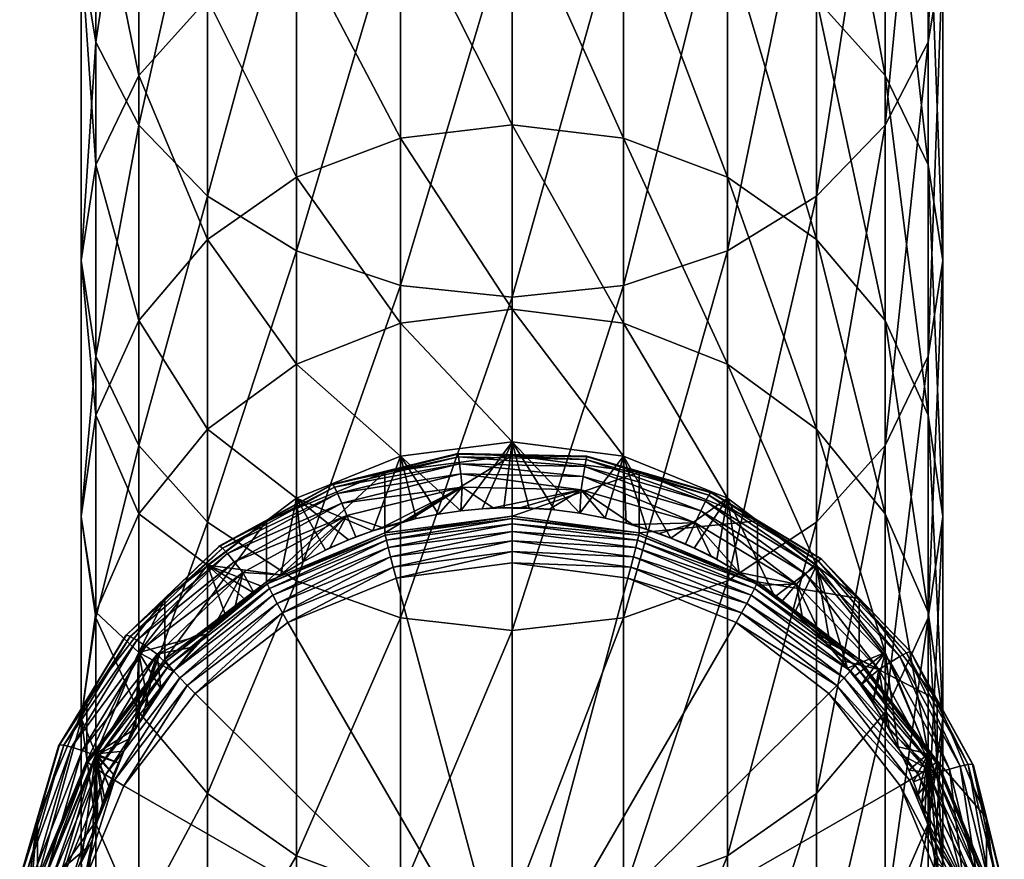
# Model space of a CAD drawing. Extents: x -0.027 to 0.027, y -0.19 to 0.071.
# Tile 2 of 256: x -0.011 to 0.011, y -0.175 to -0.155. Entities that reach past the tile are written whole.
import ezdxf

# ---------------------------------------------------------------- set-up
doc = ezdxf.new("R2010")
doc.units = 0
doc.layers.add('mesh', color=7, linetype='CONTINUOUS')

msp = doc.modelspace()

# ---------------------------------------------------------------- meshes
at = {"layer": 'mesh'}
mesh = msp.add_polyface(dxfattribs=at)
corners = [(0.002588, -0.142553, 0.308053), (0.002588, -0.152567, 0.298491), (0, -0.152815, 0.298725), (0.005, -0.141903, 0.307294), (0.005, -0.151839, 0.297807), (0.007071, -0.140869, 0.306087), (0.007071, -0.150681, 0.296719), (0.00866, -0.139523, 0.304514), (0.00866, -0.149172, 0.295301), (0, -0.161759, 0.288106), (0.002588, -0.161487, 0.287901), (0.005, -0.160689, 0.2873), (0.007071, -0.15942, 0.286344), (0.00866, -0.157766, 0.285097), (0.009659, -0.147414, 0.293649), (0.009659, -0.15584, 0.283646), (0.01, -0.145528, 0.291877), (0.01, -0.153773, 0.282088), (0.009659, -0.143642, 0.290105), (0.009659, -0.151706, 0.280531), (0.00866, -0.141884, 0.288453), (0.00866, -0.14978, 0.279079), (0.007071, -0.166984, 0.275083), (0.00866, -0.165205, 0.274023), (0.009659, -0.163133, 0.272789), (0.01, -0.160909, 0.271464), (0.009659, -0.158686, 0.27014), (0.00866, -0.156614, 0.268905), (0.007071, -0.148126, 0.277833), (0.007071, -0.154834, 0.267846), (0.005, -0.146856, 0.276877), (0.005, -0.153469, 0.267032), (0.002588, -0.146058, 0.276275), (0.002588, -0.152611, 0.266521), (0, -0.145786, 0.27607), (0, -0.152318, 0.266347), (0.009659, -0.164499, 0.259054), (0.00866, -0.162306, 0.258051), (0.007071, -0.160422, 0.25719), (0.005, -0.158977, 0.25653), (0.002588, -0.158068, 0.256114), (0, -0.157758, 0.255973), (-0.002588, -0.158068, 0.256114), (0, -0.162043, 0.245071), (0.005, -0.163314, 0.245492), (0.002588, -0.162366, 0.245178)]
mesh.append_faces([[corners[k] for k in face] for face in [(0, 1, 2, 2), (3, 4, 1, 1), (5, 6, 4, 4), (7, 8, 6, 6), (1, 9, 2, 2), (1, 10, 9, 9), (4, 10, 1, 1), (4, 11, 10, 10), (6, 11, 4, 4), (6, 12, 11, 11), (8, 12, 6, 6), (8, 13, 12, 12), (14, 13, 8, 8), (14, 15, 13, 13), (16, 15, 14, 14), (16, 17, 15, 15), (18, 17, 16, 16), (18, 19, 17, 17), (20, 21, 19, 19), (13, 22, 12, 12), (15, 23, 13, 13), (17, 24, 15, 15), (17, 25, 24, 24), (19, 25, 17, 17), (19, 26, 25, 25), (21, 26, 19, 19), (21, 27, 26, 26), (28, 27, 21, 21), (28, 29, 27, 27), (30, 29, 28, 28), (30, 31, 29, 29), (32, 31, 30, 30), (32, 33, 31, 31), (34, 33, 32, 32), (34, 35, 33, 33), (27, 36, 26, 26), (29, 37, 27, 27), (29, 38, 37, 37), (31, 38, 29, 29), (31, 39, 38, 38), (33, 39, 31, 31), (33, 40, 39, 39), (35, 40, 33, 33), (35, 41, 40, 40), (42, 43, 41, 41), (40, 44, 39, 39), (41, 45, 40, 40), (41, 43, 45, 45)]])
mesh = msp.add_polyface(dxfattribs=at)
corners = [(-0.007071, -0.140869, 0.306087), (-0.007071, -0.150681, 0.296719), (-0.00866, -0.149172, 0.295301), (-0.005, -0.141903, 0.307294), (-0.005, -0.151839, 0.297807), (-0.002588, -0.142553, 0.308053), (-0.002588, -0.152567, 0.298491), (0, -0.142774, 0.308312), (0, -0.152815, 0.298725), (-0.009659, -0.143642, 0.290105), (-0.009659, -0.151706, 0.280531), (-0.00866, -0.14978, 0.279079), (-0.01, -0.145528, 0.291877), (-0.01, -0.153773, 0.282088), (-0.009659, -0.147414, 0.293649), (-0.009659, -0.15584, 0.283646), (-0.00866, -0.157766, 0.285097), (-0.007071, -0.15942, 0.286344), (-0.005, -0.160689, 0.2873), (-0.002588, -0.161487, 0.287901), (0, -0.161759, 0.288106), (-0.002588, -0.146058, 0.276275), (0, -0.152318, 0.266347), (0, -0.145786, 0.27607), (-0.002588, -0.152611, 0.266521), (-0.005, -0.146856, 0.276877), (-0.005, -0.153469, 0.267032), (-0.007071, -0.148126, 0.277833), (-0.007071, -0.154834, 0.267846), (-0.00866, -0.156614, 0.268905), (-0.009659, -0.158686, 0.27014), (-0.01, -0.160909, 0.271464), (-0.009659, -0.163133, 0.272789), (-0.00866, -0.165205, 0.274023), (0, -0.157758, 0.255973), (-0.002588, -0.158068, 0.256114), (-0.005, -0.158977, 0.25653), (-0.007071, -0.160422, 0.25719), (-0.00866, -0.162306, 0.258051), (-0.009659, -0.164499, 0.259054), (-0.002588, -0.162366, 0.245178), (0, -0.162043, 0.245071), (-0.005, -0.163314, 0.245492)]
mesh.append_faces([[corners[k] for k in face] for face in [(0, 1, 2, 2), (3, 4, 1, 1), (5, 6, 4, 4), (7, 8, 6, 6), (9, 10, 11, 11), (12, 13, 10, 10), (14, 13, 12, 12), (14, 15, 13, 13), (2, 15, 14, 14), (2, 16, 15, 15), (1, 16, 2, 2), (1, 17, 16, 16), (4, 17, 1, 1), (4, 18, 17, 17), (6, 18, 4, 4), (6, 19, 18, 18), (8, 19, 6, 6), (8, 20, 19, 19), (21, 22, 23, 23), (21, 24, 22, 22), (25, 24, 21, 21), (25, 26, 24, 24), (27, 26, 25, 25), (27, 28, 26, 26), (11, 28, 27, 27), (11, 29, 28, 28), (10, 29, 11, 11), (10, 30, 29, 29), (13, 30, 10, 10), (13, 31, 30, 30), (15, 31, 13, 13), (15, 32, 31, 31), (16, 32, 15, 15), (17, 33, 16, 16), (24, 34, 22, 22), (24, 35, 34, 34), (26, 35, 24, 24), (26, 36, 35, 35), (28, 36, 26, 26), (28, 37, 36, 36), (29, 37, 28, 28), (29, 38, 37, 37), (30, 38, 29, 29), (31, 39, 30, 30), (35, 40, 41, 41), (36, 40, 35, 35), (37, 42, 36, 36)]])
mesh = msp.add_polyface(dxfattribs=at)
corners = [(0.0057, -0.166956, 0.222741), (0.0057, -0.168368, 0.2066), (0.008061, -0.168761, 0.222899), (0.005683, -0.16842, 0.206345), (0.008061, -0.170173, 0.206758), (0.007071, -0.167985, 0.234384), (0.006099, -0.168723, 0.225003), (0.006556, -0.169096, 0.225036), (0.005, -0.166431, 0.23405), (0.007071, -0.15942, 0.286344), (0.005, -0.16835, 0.275896), (0.005, -0.160689, 0.2873), (0.007071, -0.166984, 0.275083), (0.00866, -0.157766, 0.285097), (0.00866, -0.165205, 0.274023), (0.009659, -0.15584, 0.283646), (0.009659, -0.163133, 0.272789), (0.007071, -0.173284, 0.263069), (0.00866, -0.171401, 0.262208), (0.009659, -0.169207, 0.261206), (0.01, -0.160909, 0.271464), (0.01, -0.166853, 0.26013), (0.009659, -0.158686, 0.27014), (0.009659, -0.164499, 0.259054), (0.00866, -0.156614, 0.268905), (0.00866, -0.162306, 0.258051), (0.01, -0.171535, 0.248218), (0.009659, -0.169078, 0.247404), (0.00866, -0.166789, 0.246644), (0.007071, -0.160422, 0.25719), (0.007071, -0.164823, 0.245993), (0.005, -0.158977, 0.25653), (0.005, -0.163314, 0.245492), (0.00866, -0.17001, 0.234819), (0.006256, -0.168836, 0.225013), (0.005732, -0.168445, 0.224979), (0.006607, -0.168426, 0.224677), (0.006753, -0.16926, 0.22505), (0.004384, -0.16672, 0.224265), (0.006816, -0.168189, 0.224393), (0.00425, -0.167002, 0.224553), (0.004493, -0.166501, 0.223917), (0.006986, -0.168007, 0.224049), (0.004572, -0.166355, 0.223526), (0.007109, -0.167887, 0.22366), (0.004617, -0.166289, 0.223108), (0.007178, -0.167836, 0.223244), (0.004626, -0.166306, 0.222684), (0.007193, -0.167856, 0.222819), (0.009269, -0.170015, 0.223008), (0.005273, -0.168153, 0.224953), (0.007069, -0.169576, 0.225078), (0.007402, -0.16992, 0.225108)]
mesh.append_faces([[corners[k] for k in face] for face in [(0, 1, 2, 2), (3, 4, 1, 1), (5, 6, 7, 7), (8, 6, 5, 5), (9, 10, 11, 11), (9, 12, 10, 10), (13, 14, 12, 12), (15, 16, 14, 14), (14, 17, 12, 12), (16, 18, 14, 14), (16, 19, 18, 18), (20, 19, 16, 16), (20, 21, 19, 19), (22, 21, 20, 20), (22, 23, 21, 21), (24, 25, 23, 23), (23, 26, 21, 21), (25, 27, 23, 23), (25, 28, 27, 27), (29, 28, 25, 25), (29, 30, 28, 28), (31, 30, 29, 29), (31, 32, 30, 30), (30, 33, 28, 28), (30, 5, 33, 33), (32, 5, 30, 30), (32, 8, 5, 5), (34, 6, 35, 35), (34, 7, 6, 6), (36, 37, 34, 34), (34, 35, 36, 36), (36, 38, 39, 39), (40, 38, 36, 36), (39, 41, 42, 42), (38, 41, 39, 39), (42, 43, 44, 44), (41, 43, 42, 42), (44, 45, 46, 46), (43, 45, 44, 44), (46, 47, 48, 48), (45, 47, 46, 46), (0, 48, 47, 47), (2, 48, 0, 0), (2, 49, 48, 48), (8, 50, 6, 6), (51, 52, 5, 5), (35, 6, 50, 50), (36, 35, 50, 50)]])
mesh = msp.add_polyface(dxfattribs=at)
corners = [(-0.0057, -0.166956, 0.222741), (-0.008061, -0.170173, 0.206758), (-0.0057, -0.168368, 0.2066), (-0.008061, -0.168761, 0.222899), (-0.005683, -0.16842, 0.206345), (-0.002951, -0.167233, 0.206501), (-0.006641, -0.16917, 0.225042), (-0.006183, -0.168788, 0.225009), (-0.007071, -0.167985, 0.234384), (-0.00866, -0.157766, 0.285097), (-0.00866, -0.165205, 0.274023), (-0.009659, -0.163133, 0.272789), (-0.007071, -0.15942, 0.286344), (-0.007071, -0.166984, 0.275083), (-0.005, -0.160689, 0.2873), (-0.005, -0.16835, 0.275896), (-0.009659, -0.158686, 0.27014), (-0.009659, -0.164499, 0.259054), (-0.00866, -0.162306, 0.258051), (-0.01, -0.160909, 0.271464), (-0.01, -0.166853, 0.26013), (-0.009659, -0.169207, 0.261206), (-0.00866, -0.171401, 0.262208), (-0.007071, -0.160422, 0.25719), (-0.007071, -0.164823, 0.245993), (-0.005, -0.163314, 0.245492), (-0.00866, -0.166789, 0.246644), (-0.009659, -0.169078, 0.247404), (-0.005, -0.166431, 0.23405), (-0.00866, -0.17001, 0.234819), (-0.006249, -0.168152, 0.224653), (-0.006447, -0.167906, 0.224368), (-0.003832, -0.166829, 0.224538), (-0.0085, -0.169866, 0.22454), (-0.006607, -0.167717, 0.224023), (-0.003953, -0.166542, 0.224249), (-0.008712, -0.169726, 0.224199), (-0.006723, -0.167593, 0.223634), (-0.004052, -0.166319, 0.223901), (-0.008865, -0.169637, 0.223813), (-0.006789, -0.167539, 0.223218), (-0.004123, -0.16617, 0.223509), (-0.008952, -0.169603, 0.223398), (-0.006802, -0.167557, 0.222793), (-0.004163, -0.166102, 0.223092), (-0.00897, -0.169626, 0.222974), (-0.004172, -0.166118, 0.222667), (-0.005366, -0.168211, 0.224958), (-0.00578, -0.168489, 0.224983), (-0.005983, -0.168636, 0.224996), (-0.004998, -0.167993, 0.224939), (-0.004858, -0.16791, 0.224932), (-0.006431, -0.168979, 0.225026)]
mesh.append_faces([[corners[k] for k in face] for face in [(0, 1, 2, 2), (3, 1, 0, 0), (4, 5, 2, 2), (6, 7, 8, 8), (9, 10, 11, 11), (12, 13, 10, 10), (14, 13, 12, 12), (14, 15, 13, 13), (16, 17, 18, 18), (19, 20, 17, 17), (11, 20, 19, 19), (11, 21, 20, 20), (10, 21, 11, 11), (13, 22, 10, 10), (23, 24, 25, 25), (18, 24, 23, 23), (18, 26, 24, 24), (17, 26, 18, 18), (17, 27, 26, 26), (20, 27, 17, 17), (24, 28, 25, 25), (24, 8, 28, 28), (26, 8, 24, 24), (26, 29, 8, 8), (27, 29, 26, 26), (30, 31, 32, 32), (30, 33, 31, 31), (31, 34, 35, 35), (31, 36, 34, 34), (34, 37, 38, 38), (34, 39, 37, 37), (37, 40, 41, 41), (37, 42, 40, 40), (40, 43, 44, 44), (40, 45, 43, 43), (42, 45, 40, 40), (0, 43, 3, 3), (0, 46, 43, 43), (8, 47, 28, 28), (8, 48, 47, 47), (8, 49, 48, 48), (8, 7, 49, 49), (47, 50, 28, 28), (50, 47, 51, 51), (48, 49, 47, 47), (47, 49, 30, 30), (32, 47, 30, 30), (49, 52, 30, 30)]])
mesh = msp.add_polyface(dxfattribs=at)
corners = [(0.002951, -0.165821, 0.222641), (0.002951, -0.167233, 0.206501), (0.0057, -0.166956, 0.222741), (0, -0.166846, 0.206467), (0, -0.165434, 0.222608), (0.000401, -0.166662, 0.224823), (0.00099, -0.166703, 0.224827), (0, -0.165122, 0.233769), (0.002588, -0.165455, 0.23384), (0.003686, -0.167356, 0.224884), (0.005, -0.166431, 0.23405), (0.002651, -0.167011, 0.224854), (0.00313, -0.167155, 0.224866), (0.002588, -0.161487, 0.287901), (0, -0.169501, 0.276582), (0, -0.161759, 0.288106), (0.005, -0.160689, 0.2873), (0.002588, -0.169208, 0.276408), (0.002588, -0.158068, 0.256114), (0.002588, -0.162366, 0.245178), (0.005, -0.163314, 0.245492), (0, -0.162043, 0.245071), (0.000867, -0.166684, 0.224825), (0.000214, -0.166648, 0.224822), (0.00425, -0.167002, 0.224553), (0.002794, -0.167043, 0.224856), (0.001602, -0.166234, 0.224486), (-0.00044, -0.166656, 0.224822), (0.001653, -0.165928, 0.224195), (0.004384, -0.16672, 0.224265), (-0.001191, -0.165867, 0.22419), (0.001694, -0.16569, 0.223846), (0.004493, -0.166501, 0.223917), (-0.00122, -0.165628, 0.223841), (0.001724, -0.16553, 0.223453), (0.004572, -0.166355, 0.223526), (-0.001242, -0.165467, 0.223448), (0.001741, -0.165455, 0.223035), (0.004617, -0.166289, 0.223108), (-0.001254, -0.165392, 0.22303), (0.001744, -0.16547, 0.222611), (0.004626, -0.166306, 0.222684), (-0.001257, -0.165406, 0.222605), (0.002163, -0.16689, 0.224843), (0.001577, -0.166779, 0.224833)]
mesh.append_faces([[corners[k] for k in face] for face in [(0, 1, 2, 2), (0, 3, 1, 1), (4, 3, 0, 0), (5, 6, 7, 7), (8, 9, 10, 10), (11, 12, 8, 8), (13, 14, 15, 15), (16, 17, 13, 13), (18, 19, 20, 20), (19, 10, 20, 20), (19, 8, 10, 10), (21, 8, 19, 19), (21, 7, 8, 8), (22, 5, 23, 23), (22, 6, 5, 5), (24, 25, 26, 26), (26, 23, 27, 27), (22, 23, 26, 26), (24, 28, 29, 29), (26, 28, 24, 24), (26, 30, 28, 28), (29, 31, 32, 32), (28, 31, 29, 29), (28, 33, 31, 31), (30, 33, 28, 28), (32, 34, 35, 35), (31, 34, 32, 32), (31, 36, 34, 34), (33, 36, 31, 31), (35, 37, 38, 38), (34, 37, 35, 35), (34, 39, 37, 37), (36, 39, 34, 34), (38, 40, 41, 41), (37, 40, 38, 38), (37, 42, 40, 40), (39, 42, 37, 37), (0, 40, 4, 4), (0, 41, 40, 40), (2, 41, 0, 0), (8, 43, 11, 11), (8, 44, 43, 43), (7, 44, 8, 8), (7, 6, 44, 44), (44, 6, 22, 22), (26, 44, 22, 22), (26, 43, 44, 44), (26, 25, 43, 43)]])
mesh = msp.add_polyface(dxfattribs=at)
corners = [(0, -0.165434, 0.222608), (-0.002951, -0.167233, 0.206501), (0, -0.166846, 0.206467), (-0.002951, -0.165821, 0.222641), (-0.002588, -0.165455, 0.23384), (-0.002585, -0.167006, 0.224853), (-0.002224, -0.166904, 0.224844), (-0.003234, -0.16719, 0.224869), (-0.005, -0.166431, 0.23405), (0, -0.165122, 0.233769), (0, -0.166658, 0.224823), (0.000401, -0.166662, 0.224823), (-0.00019, -0.166656, 0.224822), (-0.000689, -0.166678, 0.224824), (-0.002588, -0.161487, 0.287901), (-0.005, -0.16835, 0.275896), (-0.005, -0.160689, 0.2873), (0, -0.161759, 0.288106), (-0.002588, -0.169208, 0.276408), (-0.005, -0.158977, 0.25653), (-0.005, -0.163314, 0.245492), (-0.002588, -0.162366, 0.245178), (0, -0.162043, 0.245071), (-0.00044, -0.166656, 0.224822), (0.000214, -0.166648, 0.224822), (0.001602, -0.166234, 0.224486), (-0.001154, -0.166175, 0.224481), (-0.003011, -0.167108, 0.224862), (-0.003832, -0.166829, 0.224538), (-0.001191, -0.165867, 0.22419), (-0.003953, -0.166542, 0.224249), (-0.004052, -0.166319, 0.223901), (-0.00122, -0.165628, 0.223841), (-0.006607, -0.167717, 0.224023), (-0.004123, -0.16617, 0.223509), (-0.001242, -0.165467, 0.223448), (-0.006723, -0.167593, 0.223634), (-0.004163, -0.166102, 0.223092), (-0.001254, -0.165392, 0.22303), (-0.006789, -0.167539, 0.223218), (-0.004172, -0.166118, 0.222667), (-0.001257, -0.165406, 0.222605), (-0.006802, -0.167557, 0.222793), (-0.0057, -0.166956, 0.222741), (0.001744, -0.16547, 0.222611), (-0.00119, -0.166725, 0.224828), (-0.00171, -0.166801, 0.224835), (-0.002381, -0.166933, 0.224847)]
mesh.append_faces([[corners[k] for k in face] for face in [(0, 1, 2, 2), (3, 1, 0, 0), (4, 5, 6, 6), (4, 7, 5, 5), (8, 7, 4, 4), (9, 10, 11, 11), (9, 12, 10, 10), (9, 13, 12, 12), (14, 15, 16, 16), (17, 18, 14, 14), (19, 20, 21, 21), (21, 9, 22, 22), (21, 4, 9, 9), (20, 4, 21, 21), (20, 8, 4, 4), (23, 12, 13, 13), (24, 12, 23, 23), (24, 10, 12, 12), (11, 10, 24, 24), (25, 23, 26, 26), (26, 27, 28, 28), (26, 29, 25, 25), (26, 30, 29, 29), (28, 30, 26, 26), (29, 31, 32, 32), (30, 31, 29, 29), (30, 33, 31, 31), (32, 34, 35, 35), (31, 34, 32, 32), (31, 36, 34, 34), (35, 37, 38, 38), (34, 37, 35, 35), (34, 39, 37, 37), (38, 40, 41, 41), (37, 40, 38, 38), (37, 42, 40, 40), (3, 40, 43, 43), (3, 41, 40, 40), (0, 41, 3, 3), (0, 44, 41, 41), (9, 45, 13, 13), (4, 45, 9, 9), (4, 46, 45, 45), (6, 46, 4, 4), (23, 13, 45, 45), (26, 45, 46, 46), (26, 23, 45, 45), (46, 47, 26, 26)]])
mesh = msp.add_polyface(dxfattribs=at)
corners = [(0.0057, -0.166956, 0.222741), (0.002951, -0.167233, 0.206501), (0.0057, -0.168368, 0.2066), (0, -0.16793, 0.205558), (0.002759, -0.168031, 0.205601), (0, -0.167669, 0.20557), (0.002692, -0.168283, 0.205589), (0.005329, -0.169092, 0.205694), (0.0052, -0.169318, 0.20568), (0.002821, -0.16779, 0.20568), (0, -0.16742, 0.205648), (0.00545, -0.168875, 0.205775), (0.002875, -0.167577, 0.205821), (0, -0.1672, 0.205788), (0.005554, -0.168682, 0.205918), (0.002916, -0.167406, 0.206014), (0, -0.167024, 0.205981), (0.005633, -0.168527, 0.206112), (0.002942, -0.167289, 0.206246), (0, -0.166903, 0.206212), (0.005683, -0.16842, 0.206345), (0, -0.166846, 0.206467), (0.004757, -0.167855, 0.224927), (0.004998, -0.167994, 0.224939), (0.005, -0.166431, 0.23405), (0.004228, -0.167589, 0.224904), (0.003686, -0.167356, 0.224884), (0.002588, -0.165455, 0.23384), (0.00313, -0.167155, 0.224866), (0.002588, -0.161487, 0.287901), (0.002588, -0.169208, 0.276408), (0, -0.169501, 0.276582), (0.005, -0.160689, 0.2873), (0.005, -0.16835, 0.275896), (0.002794, -0.167043, 0.224856), (0.002651, -0.167011, 0.224854), (0.003416, -0.167245, 0.224874), (0.004024, -0.167488, 0.224895), (0.004614, -0.16777, 0.22492), (0.00425, -0.167002, 0.224553), (0.005273, -0.168153, 0.224953), (0.002163, -0.16689, 0.224843), (0.006607, -0.168426, 0.224677)]
mesh.append_faces([[corners[k] for k in face] for face in [(0, 1, 2, 2), (3, 4, 5, 5), (6, 4, 3, 3), (6, 7, 4, 4), (8, 7, 6, 6), (5, 9, 10, 10), (4, 9, 5, 5), (4, 11, 9, 9), (7, 11, 4, 4), (10, 12, 13, 13), (9, 12, 10, 10), (9, 14, 12, 12), (11, 14, 9, 9), (13, 15, 16, 16), (12, 15, 13, 13), (12, 17, 15, 15), (14, 17, 12, 12), (16, 18, 19, 19), (15, 18, 16, 16), (15, 20, 18, 18), (17, 20, 15, 15), (19, 1, 21, 21), (18, 1, 19, 19), (18, 2, 1, 1), (20, 2, 18, 18), (22, 23, 24, 24), (24, 25, 22, 22), (24, 26, 25, 25), (27, 28, 26, 26), (29, 30, 31, 31), (32, 33, 30, 30), (34, 28, 35, 35), (36, 28, 34, 34), (36, 26, 28, 28), (37, 26, 36, 36), (37, 25, 26, 26), (38, 25, 37, 37), (38, 22, 25, 25), (39, 38, 37, 37), (39, 36, 34, 34), (37, 36, 39, 39), (23, 40, 24, 24), (34, 35, 41, 41), (40, 22, 38, 38), (40, 23, 22, 22), (39, 40, 38, 38), (42, 40, 39, 39)]])
mesh = msp.add_polyface(dxfattribs=at)
corners = [(-0.002951, -0.165821, 0.222641), (-0.0057, -0.168368, 0.2066), (-0.002951, -0.167233, 0.206501), (-0.0057, -0.166956, 0.222741), (-0.0052, -0.169318, 0.20568), (-0.002759, -0.168031, 0.205601), (-0.005329, -0.169092, 0.205694), (-0.002692, -0.168283, 0.205589), (0, -0.167669, 0.20557), (0, -0.16793, 0.205558), (-0.002821, -0.16779, 0.20568), (-0.00545, -0.168875, 0.205775), (0, -0.16742, 0.205648), (-0.002875, -0.167577, 0.205821), (-0.005554, -0.168682, 0.205918), (0, -0.1672, 0.205788), (-0.002916, -0.167406, 0.206014), (-0.005633, -0.168527, 0.206112), (0, -0.167024, 0.205981), (-0.002942, -0.167289, 0.206246), (-0.005683, -0.16842, 0.206345), (0, -0.166903, 0.206212), (0, -0.166846, 0.206467), (-0.005, -0.166431, 0.23405), (-0.003792, -0.167399, 0.224887), (-0.003234, -0.16719, 0.224869), (-0.004333, -0.167639, 0.224908), (-0.002588, -0.161487, 0.287901), (-0.002588, -0.169208, 0.276408), (-0.005, -0.16835, 0.275896), (0, -0.161759, 0.288106), (0, -0.169501, 0.276582), (-0.005, -0.17473, 0.26373), (-0.00423, -0.167581, 0.224903), (-0.003628, -0.167325, 0.224881), (-0.003011, -0.167108, 0.224862), (-0.002585, -0.167006, 0.224853), (-0.002381, -0.166933, 0.224847), (-0.002224, -0.166904, 0.224844), (-0.003832, -0.166829, 0.224538), (-0.001154, -0.166175, 0.224481), (-0.006447, -0.167906, 0.224368), (-0.003953, -0.166542, 0.224249), (-0.004858, -0.16791, 0.224932), (-0.004998, -0.167993, 0.224939), (-0.00171, -0.166801, 0.224835), (-0.005366, -0.168211, 0.224958)]
mesh.append_faces([[corners[k] for k in face] for face in [(0, 1, 2, 2), (3, 1, 0, 0), (4, 5, 6, 6), (7, 5, 4, 4), (7, 8, 5, 5), (9, 8, 7, 7), (6, 10, 11, 11), (5, 10, 6, 6), (5, 12, 10, 10), (8, 12, 5, 5), (11, 13, 14, 14), (10, 13, 11, 11), (10, 15, 13, 13), (12, 15, 10, 10), (14, 16, 17, 17), (13, 16, 14, 14), (13, 18, 16, 16), (15, 18, 13, 13), (17, 19, 20, 20), (16, 19, 17, 17), (16, 21, 19, 19), (18, 21, 16, 16), (19, 2, 20, 20), (19, 22, 2, 2), (21, 22, 19, 19), (23, 24, 25, 25), (26, 24, 23, 23), (27, 28, 29, 29), (30, 31, 28, 28), (28, 32, 29, 29), (33, 24, 26, 26), (34, 24, 33, 33), (34, 25, 24, 24), (35, 25, 34, 34), (35, 36, 25, 25), (37, 36, 35, 35), (37, 38, 36, 36), (39, 34, 33, 33), (39, 35, 34, 34), (40, 37, 35, 35), (39, 41, 42, 42), (23, 43, 26, 26), (23, 44, 43, 43), (33, 26, 43, 43), (45, 38, 37, 37), (39, 43, 46, 46), (33, 43, 39, 39)]])
mesh = msp.add_polyface(dxfattribs=at)
corners = [(0.008061, -0.168761, 0.222899), (0.008061, -0.170173, 0.206758), (0.009873, -0.171113, 0.223104), (0.0057, -0.168368, 0.2066), (0.0052, -0.169318, 0.20568), (0.007537, -0.170779, 0.205842), (0.005329, -0.169092, 0.205694), (0.007354, -0.170964, 0.205824), (0.007707, -0.1706, 0.205926), (0.00545, -0.168875, 0.205775), (0.007854, -0.170441, 0.206072), (0.005554, -0.168682, 0.205918), (0.007966, -0.170311, 0.206268), (0.005633, -0.168527, 0.206112), (0.008037, -0.170219, 0.206503), (0.005683, -0.16842, 0.206345), (0.00866, -0.17001, 0.234819), (0.00779, -0.170372, 0.225148), (0.007945, -0.17057, 0.225165), (0.007071, -0.167985, 0.234384), (0.007402, -0.16992, 0.225108), (0.007071, -0.166984, 0.275083), (0.005, -0.17473, 0.26373), (0.005, -0.16835, 0.275896), (0.01, -0.166853, 0.26013), (0.009659, -0.173991, 0.249033), (0.009659, -0.169207, 0.261206), (0.009659, -0.164499, 0.259054), (0.009659, -0.169078, 0.247404), (0.01, -0.171535, 0.248218), (0.00866, -0.166789, 0.246644), (0.009659, -0.172368, 0.235326), (0.006753, -0.16926, 0.22505), (0.006556, -0.169096, 0.225036), (0.006256, -0.168836, 0.225013), (0.007658, -0.170201, 0.225133), (0.007221, -0.169716, 0.22509), (0.006607, -0.168426, 0.224677), (0.008515, -0.170409, 0.224851), (0.006816, -0.168189, 0.224393), (0.008784, -0.170235, 0.224572), (0.006986, -0.168007, 0.224049), (0.009003, -0.170104, 0.224232), (0.007109, -0.167887, 0.22366), (0.009161, -0.170021, 0.223846), (0.007178, -0.167836, 0.223244), (0.009251, -0.169991, 0.223432), (0.007193, -0.167856, 0.222819), (0.009269, -0.170015, 0.223008), (0.007069, -0.169576, 0.225078), (0.008095, -0.170771, 0.225182), (0.008379, -0.171182, 0.225218)]
mesh.append_faces([[corners[k] for k in face] for face in [(0, 1, 2, 2), (0, 3, 1, 1), (4, 5, 6, 6), (7, 5, 4, 4), (6, 8, 9, 9), (5, 8, 6, 6), (9, 10, 11, 11), (8, 10, 9, 9), (11, 12, 13, 13), (10, 12, 11, 11), (13, 14, 15, 15), (12, 14, 13, 13), (14, 1, 15, 15), (16, 17, 18, 18), (19, 17, 16, 16), (19, 20, 17, 17), (21, 22, 23, 23), (24, 25, 26, 26), (27, 28, 29, 29), (30, 31, 28, 28), (30, 16, 31, 31), (32, 33, 34, 34), (35, 20, 36, 36), (35, 17, 20, 20), (37, 36, 32, 32), (38, 36, 37, 37), (38, 35, 36, 36), (38, 39, 40, 40), (37, 39, 38, 38), (40, 41, 42, 42), (39, 41, 40, 40), (42, 43, 44, 44), (41, 43, 42, 42), (44, 45, 46, 46), (43, 45, 44, 44), (46, 47, 48, 48), (45, 47, 46, 46), (2, 48, 0, 0), (19, 33, 49, 49), (50, 51, 16, 16), (16, 18, 50, 50), (32, 49, 33, 33), (36, 49, 32, 32), (36, 20, 49, 49), (50, 17, 35, 35), (50, 18, 17, 17), (50, 35, 38, 38)]])
mesh = msp.add_polyface(dxfattribs=at)
corners = [(-0.008061, -0.168761, 0.222899), (-0.009873, -0.172525, 0.206964), (-0.008061, -0.170173, 0.206758), (-0.009873, -0.171113, 0.223104), (-0.007354, -0.170964, 0.205824), (-0.005329, -0.169092, 0.205694), (-0.007537, -0.170779, 0.205842), (-0.0052, -0.169318, 0.20568), (-0.00545, -0.168875, 0.205775), (-0.007707, -0.1706, 0.205926), (-0.005554, -0.168682, 0.205918), (-0.007854, -0.170441, 0.206072), (-0.005633, -0.168527, 0.206112), (-0.007966, -0.170311, 0.206268), (-0.005683, -0.16842, 0.206345), (-0.008037, -0.170219, 0.206503), (-0.0057, -0.168368, 0.2066), (-0.007071, -0.167985, 0.234384), (-0.007072, -0.169575, 0.225078), (-0.006641, -0.16917, 0.225042), (-0.00866, -0.17001, 0.234819), (-0.00866, -0.165205, 0.274023), (-0.00866, -0.171401, 0.262208), (-0.009659, -0.169207, 0.261206), (-0.005, -0.16835, 0.275896), (-0.007071, -0.173284, 0.263069), (-0.007071, -0.166984, 0.275083), (-0.01, -0.166853, 0.26013), (-0.01, -0.171535, 0.248218), (-0.009659, -0.169078, 0.247404), (-0.009659, -0.172368, 0.235326), (-0.006431, -0.168979, 0.225026), (-0.006183, -0.168788, 0.225009), (-0.006918, -0.169415, 0.225064), (-0.007376, -0.169881, 0.225105), (-0.00824, -0.170052, 0.22482), (-0.006249, -0.168152, 0.224653), (-0.0085, -0.169866, 0.22454), (-0.009975, -0.17229, 0.224752), (-0.008712, -0.169726, 0.224199), (-0.006447, -0.167906, 0.224368), (-0.010223, -0.172209, 0.224416), (-0.008865, -0.169637, 0.223813), (-0.006607, -0.167717, 0.224023), (-0.010402, -0.172164, 0.224034), (-0.008952, -0.169603, 0.223398), (-0.006723, -0.167593, 0.223634), (-0.010505, -0.172155, 0.223621), (-0.010525, -0.172183, 0.223198), (-0.00897, -0.169626, 0.222974), (-0.006802, -0.167557, 0.222793), (-0.007857, -0.170456, 0.225155), (-0.008155, -0.170854, 0.22519), (-0.005983, -0.168636, 0.224996), (-0.008551, -0.171444, 0.225241)]
mesh.append_faces([[corners[k] for k in face] for face in [(0, 1, 2, 2), (3, 1, 0, 0), (4, 5, 6, 6), (7, 5, 4, 4), (6, 8, 9, 9), (5, 8, 6, 6), (9, 10, 11, 11), (8, 10, 9, 9), (11, 12, 13, 13), (10, 12, 11, 11), (13, 14, 15, 15), (12, 14, 13, 13), (15, 16, 2, 2), (14, 16, 15, 15), (17, 18, 19, 19), (20, 18, 17, 17), (21, 22, 23, 23), (24, 25, 26, 26), (27, 28, 29, 29), (23, 28, 27, 27), (29, 30, 20, 20), (28, 30, 29, 29), (19, 31, 32, 32), (19, 33, 31, 31), (18, 33, 19, 19), (18, 34, 33, 33), (35, 33, 34, 34), (36, 33, 35, 35), (36, 31, 33, 33), (35, 37, 36, 36), (35, 38, 37, 37), (37, 39, 40, 40), (37, 41, 39, 39), (39, 42, 43, 43), (39, 44, 42, 42), (42, 45, 46, 46), (42, 47, 45, 45), (45, 48, 49, 49), (0, 49, 3, 3), (0, 50, 49, 49), (20, 51, 18, 18), (52, 51, 20, 20), (32, 31, 53, 53), (51, 34, 18, 18), (35, 51, 52, 52), (35, 34, 51, 51), (52, 54, 35, 35)]])
mesh = msp.add_polyface(dxfattribs=at)
corners = [(0.009873, -0.171113, 0.223104), (0.008061, -0.170173, 0.206758), (0.009873, -0.172525, 0.206964), (0.007354, -0.170964, 0.205824), (0.009231, -0.172978, 0.206034), (0.007537, -0.170779, 0.205842), (0.009007, -0.17311, 0.206011), (0.00944, -0.172849, 0.206123), (0.007707, -0.1706, 0.205926), (0.009619, -0.172732, 0.206272), (0.007854, -0.170441, 0.206072), (0.009757, -0.172635, 0.206472), (0.007966, -0.170311, 0.206268), (0.009843, -0.172564, 0.206708), (0.008037, -0.170219, 0.206503), (0, -0.17829, 0.206465), (0.0052, -0.169318, 0.20568), (0.002692, -0.168283, 0.205589), (0, -0.16793, 0.205558), (0.00866, -0.17001, 0.234819), (0.008964, -0.172206, 0.225308), (0.009659, -0.172368, 0.235326), (0.008687, -0.171685, 0.225262), (0.005, -0.16835, 0.275896), (0.002588, -0.175638, 0.264145), (0.002588, -0.169208, 0.276408), (0.007071, -0.166984, 0.275083), (0.007071, -0.173284, 0.263069), (0.005, -0.17473, 0.26373), (0.00866, -0.165205, 0.274023), (0.00866, -0.171401, 0.262208), (0.009659, -0.169207, 0.261206), (0.00866, -0.17628, 0.249792), (0.01, -0.166853, 0.26013), (0.01, -0.171535, 0.248218), (0.009659, -0.173991, 0.249033), (0.009659, -0.169078, 0.247404), (0.01, -0.174898, 0.23587), (0.008765, -0.171813, 0.225274), (0.009061, -0.172394, 0.225324), (0.009842, -0.172816, 0.225062), (0.008515, -0.170409, 0.224851), (0.008784, -0.170235, 0.224572), (0.010153, -0.172719, 0.224789), (0.009003, -0.170104, 0.224232), (0.009161, -0.170021, 0.223846), (0.010406, -0.172649, 0.224455), (0.009251, -0.169991, 0.223432), (0.010589, -0.172611, 0.224073), (0.010714, -0.172635, 0.223238), (0.009269, -0.170015, 0.223008), (0.009323, -0.173018, 0.225379), (0.009427, -0.173298, 0.225404), (0.009508, -0.173535, 0.225424), (0.009583, -0.173774, 0.225445), (0.009211, -0.172743, 0.225355), (0.008379, -0.171182, 0.225218), (0.008095, -0.170771, 0.225182)]
mesh.append_faces([[corners[k] for k in face] for face in [(0, 1, 2, 2), (3, 4, 5, 5), (6, 4, 3, 3), (5, 7, 8, 8), (4, 7, 5, 5), (8, 9, 10, 10), (7, 9, 8, 8), (10, 11, 12, 12), (9, 11, 10, 10), (12, 13, 14, 14), (11, 13, 12, 12), (14, 2, 1, 1), (13, 2, 14, 14), (15, 16, 17, 17), (15, 3, 16, 16), (17, 18, 15, 15), (19, 20, 21, 21), (19, 22, 20, 20), (23, 24, 25, 25), (26, 27, 28, 28), (29, 30, 27, 27), (31, 32, 30, 30), (33, 34, 35, 35), (36, 37, 34, 34), (36, 21, 37, 37), (20, 38, 39, 39), (22, 38, 20, 20), (40, 38, 41, 41), (40, 39, 38, 38), (40, 42, 43, 43), (41, 42, 40, 40), (42, 44, 43, 43), (44, 45, 46, 46), (45, 47, 48, 48), (0, 49, 50, 50), (21, 51, 52, 52), (53, 21, 52, 52), (53, 54, 21, 21), (21, 55, 51, 51), (21, 20, 55, 55), (56, 22, 19, 19), (20, 39, 55, 55), (22, 56, 38, 38), (40, 51, 55, 55), (40, 52, 51, 51), (41, 56, 57, 57), (41, 38, 56, 56), (55, 39, 40, 40)]])
mesh = msp.add_polyface(dxfattribs=at)
corners = [(-0.009007, -0.17311, 0.206011), (-0.007537, -0.170779, 0.205842), (-0.009231, -0.172978, 0.206034), (-0.007354, -0.170964, 0.205824), (-0.007707, -0.1706, 0.205926), (-0.00944, -0.172849, 0.206123), (-0.007854, -0.170441, 0.206072), (-0.009619, -0.172732, 0.206272), (-0.007966, -0.170311, 0.206268), (-0.008037, -0.170219, 0.206503), (-0.009757, -0.172635, 0.206472), (-0.008061, -0.170173, 0.206758), (-0.009843, -0.172564, 0.206708), (0, -0.17829, 0.206465), (-0.002692, -0.168283, 0.205589), (-0.0052, -0.169318, 0.20568), (0, -0.16793, 0.205558), (-0.010046, -0.175609, 0.20623), (-0.0104, -0.17829, 0.206465), (-0.010046, -0.180972, 0.206699), (-0.009659, -0.172368, 0.235326), (-0.009013, -0.172305, 0.225317), (-0.008741, -0.17178, 0.225271), (-0.00866, -0.17001, 0.234819), (-0.008657, -0.171641, 0.225259), (-0.008435, -0.171269, 0.225226), (-0.009229, -0.180461, 0.22603), (-0.00941, -0.179996, 0.22599), (-0.00866, -0.179787, 0.23692), (-0.007071, -0.166984, 0.275083), (-0.007071, -0.173284, 0.263069), (-0.00866, -0.171401, 0.262208), (-0.005, -0.16835, 0.275896), (-0.005, -0.17473, 0.26373), (-0.002588, -0.169208, 0.276408), (-0.002588, -0.175638, 0.264145), (0, -0.169501, 0.276582), (0, -0.175948, 0.264287), (0.002588, -0.169208, 0.276408), (-0.00866, -0.17628, 0.249792), (-0.007071, -0.178246, 0.250444), (-0.005, -0.179755, 0.250944), (-0.002588, -0.180703, 0.251259), (0, -0.181026, 0.251366), (-0.007071, -0.181812, 0.237356), (-0.008872, -0.172012, 0.225291), (-0.008551, -0.171444, 0.225241), (-0.00824, -0.170052, 0.22482), (-0.009669, -0.172401, 0.225025), (-0.009975, -0.17229, 0.224752), (-0.008155, -0.170854, 0.22519), (-0.009024, -0.180919, 0.22607), (-0.009137, -0.172573, 0.22534)]
mesh.append_faces([[corners[k] for k in face] for face in [(0, 1, 2, 2), (3, 1, 0, 0), (2, 4, 5, 5), (1, 4, 2, 2), (5, 6, 7, 7), (4, 6, 5, 5), (6, 8, 7, 7), (8, 9, 10, 10), (9, 11, 12, 12), (13, 14, 15, 15), (13, 16, 14, 14), (13, 0, 17, 17), (13, 3, 0, 0), (15, 3, 13, 13), (13, 18, 19, 19), (17, 18, 13, 13), (20, 21, 22, 22), (23, 24, 25, 25), (22, 24, 23, 23), (26, 27, 28, 28), (29, 30, 31, 31), (32, 33, 30, 30), (34, 35, 33, 33), (36, 35, 34, 34), (36, 37, 35, 35), (38, 37, 36, 36), (30, 39, 31, 31), (30, 40, 39, 39), (33, 40, 30, 30), (33, 41, 40, 40), (35, 41, 33, 33), (35, 42, 41, 41), (37, 42, 35, 35), (37, 43, 42, 42), (40, 28, 39, 39), (40, 44, 28, 28), (41, 44, 40, 40), (45, 22, 21, 21), (46, 22, 45, 45), (46, 24, 22, 22), (46, 25, 24, 24), (47, 45, 48, 48), (47, 46, 45, 45), (48, 49, 47, 47), (23, 25, 50, 50), (28, 51, 26, 26), (45, 21, 52, 52), (50, 25, 46, 46)]])
mesh = msp.add_polyface(dxfattribs=at)
corners = [(0.009007, -0.17311, 0.206011), (0.010296, -0.175539, 0.206258), (0.009231, -0.172978, 0.206034), (0.010046, -0.175609, 0.20623), (0.010529, -0.175468, 0.206352), (0.00944, -0.172849, 0.206123), (0.010729, -0.175401, 0.206506), (0.009619, -0.172732, 0.206272), (0, -0.17829, 0.206465), (0.0104, -0.17829, 0.206465), (0.010046, -0.180972, 0.206699), (0.007354, -0.170964, 0.205824), (0.009659, -0.172368, 0.235326), (0.009926, -0.175414, 0.225589), (0.01, -0.174898, 0.23587), (0.009952, -0.177595, 0.225779), (0.009659, -0.177429, 0.236414), (0.009445, -0.179899, 0.225981), (0.00866, -0.179787, 0.23692), (0.002588, -0.169208, 0.276408), (0.002588, -0.175638, 0.264145), (0, -0.175948, 0.264287), (0.005, -0.16835, 0.275896), (0.005, -0.17473, 0.26373), (0, -0.181026, 0.251366), (0.002588, -0.180703, 0.251259), (0.005, -0.179755, 0.250944), (0.007071, -0.173284, 0.263069), (0.007071, -0.178246, 0.250444), (0.00866, -0.171401, 0.262208), (0.00866, -0.17628, 0.249792), (0.009659, -0.169207, 0.261206), (0.009659, -0.173991, 0.249033), (0.007071, -0.181812, 0.237356), (0.01, -0.171535, 0.248218), (0.009583, -0.173774, 0.225445), (0.009659, -0.174043, 0.225469), (0.009714, -0.174255, 0.225487), (0.009877, -0.178179, 0.225831), (0.009768, -0.178758, 0.225881), (0.009624, -0.179332, 0.225931), (0.009398, -0.180011, 0.225991), (0.009899, -0.175196, 0.22557), (0.009943, -0.175561, 0.225602), (0.009847, -0.174874, 0.225541), (0.009629, -0.173921, 0.225458), (0.009508, -0.173535, 0.225424), (0.009669, -0.180867, 0.225766), (0.009842, -0.172816, 0.225062), (0.009427, -0.173298, 0.225404), (0.010499, -0.175484, 0.225295)]
mesh.append_faces([[corners[k] for k in face] for face in [(0, 1, 2, 2), (3, 1, 0, 0), (2, 4, 5, 5), (1, 4, 2, 2), (5, 6, 7, 7), (8, 3, 0, 0), (8, 9, 3, 3), (10, 9, 8, 8), (0, 11, 8, 8), (12, 13, 14, 14), (14, 15, 16, 16), (16, 17, 18, 18), (19, 20, 21, 21), (22, 23, 20, 20), (20, 24, 21, 21), (20, 25, 24, 24), (23, 25, 20, 20), (23, 26, 25, 25), (27, 26, 23, 23), (27, 28, 26, 26), (29, 28, 27, 27), (29, 30, 28, 28), (31, 32, 30, 30), (30, 33, 28, 28), (30, 18, 33, 33), (32, 18, 30, 30), (32, 16, 18, 18), (34, 16, 32, 32), (34, 14, 16, 16), (12, 35, 36, 36), (12, 37, 13, 13), (36, 37, 12, 12), (16, 38, 39, 39), (16, 15, 38, 38), (16, 40, 17, 17), (39, 40, 16, 16), (41, 17, 40, 40), (13, 42, 43, 43), (37, 42, 13, 13), (37, 44, 42, 42), (36, 45, 37, 37), (45, 35, 46, 46), (45, 36, 35, 35), (47, 40, 39, 39), (48, 46, 49, 49), (48, 45, 46, 46), (50, 37, 45, 45)]])
mesh = msp.add_polyface(dxfattribs=at)
corners = [(-0.009007, -0.17311, 0.206011), (-0.009231, -0.172978, 0.206034), (-0.010046, -0.175609, 0.20623), (-0.00944, -0.172849, 0.206123), (-0.010296, -0.175539, 0.206258), (-0.009619, -0.172732, 0.206272), (-0.007966, -0.170311, 0.206268), (-0.009757, -0.172635, 0.206472), (-0.008037, -0.170219, 0.206503), (-0.009843, -0.172564, 0.206708), (-0.008061, -0.170173, 0.206758), (-0.009873, -0.172525, 0.206964), (-0.009656, -0.174044, 0.225469), (-0.009659, -0.172368, 0.235326), (-0.009737, -0.174354, 0.225496), (-0.008741, -0.17178, 0.225271), (-0.00866, -0.17001, 0.234819), (-0.00866, -0.179787, 0.23692), (-0.009594, -0.179436, 0.225941), (-0.009659, -0.177429, 0.236414), (-0.00941, -0.179996, 0.22599), (-0.009655, -0.179203, 0.22592), (-0.009744, -0.178866, 0.225891), (-0.009659, -0.169207, 0.261206), (-0.009659, -0.173991, 0.249033), (-0.01, -0.171535, 0.248218), (-0.00866, -0.171401, 0.262208), (-0.00866, -0.17628, 0.249792), (-0.01, -0.174898, 0.23587), (-0.009229, -0.180461, 0.22603), (-0.009319, -0.180223, 0.226009), (-0.009712, -0.17898, 0.225901), (-0.009842, -0.180452, 0.22573), (-0.009975, -0.17229, 0.224752), (-0.010223, -0.172209, 0.224416), (-0.0085, -0.169866, 0.22454), (-0.010402, -0.172164, 0.224034), (-0.008712, -0.169726, 0.224199), (-0.010505, -0.172155, 0.223621), (-0.008865, -0.169637, 0.223813), (-0.010525, -0.172183, 0.223198), (-0.008952, -0.169603, 0.223398), (-0.009611, -0.17387, 0.225454), (-0.009137, -0.172573, 0.22534), (-0.009013, -0.172305, 0.225317), (-0.009253, -0.172844, 0.225364), (-0.009361, -0.173118, 0.225388), (-0.009461, -0.173396, 0.225412), (-0.009806, -0.178577, 0.225865), (-0.00986, -0.178286, 0.22584), (-0.009905, -0.177993, 0.225814), (-0.009764, -0.174456, 0.225505), (-0.009505, -0.173513, 0.225422), (-0.009669, -0.172401, 0.225025), (-0.008872, -0.172012, 0.225291)]
mesh.append_faces([[corners[k] for k in face] for face in [(0, 1, 2, 2), (1, 3, 4, 4), (5, 6, 7, 7), (7, 8, 9, 9), (9, 10, 11, 11), (12, 13, 14, 14), (15, 16, 13, 13), (17, 18, 19, 19), (17, 20, 18, 18), (19, 21, 22, 22), (18, 21, 19, 19), (23, 24, 25, 25), (26, 24, 23, 23), (26, 27, 24, 24), (25, 28, 13, 13), (24, 19, 28, 28), (27, 19, 24, 24), (27, 17, 19, 19), (29, 30, 20, 20), (30, 18, 20, 20), (30, 21, 18, 18), (31, 21, 30, 30), (31, 22, 21, 21), (31, 30, 32, 32), (33, 34, 35, 35), (34, 36, 37, 37), (36, 38, 39, 39), (38, 40, 41, 41), (12, 42, 13, 13), (13, 43, 44, 44), (45, 43, 13, 13), (13, 46, 45, 45), (13, 47, 46, 46), (42, 47, 13, 13), (19, 48, 49, 49), (49, 50, 19, 19), (19, 22, 48, 48), (48, 22, 31, 31), (42, 14, 51, 51), (42, 12, 14, 14), (52, 47, 42, 42), (46, 47, 52, 52), (53, 45, 46, 46), (53, 43, 45, 45), (54, 43, 53, 53), (53, 52, 42, 42), (46, 52, 53, 53)]])
mesh = msp.add_polyface(dxfattribs=at)
corners = [(-0.009873, -0.171113, 0.223104), (-0.011012, -0.175264, 0.207204), (-0.009873, -0.172525, 0.206964), (-0.011012, -0.173852, 0.223344), (-0.0114, -0.178203, 0.207461), (-0.0114, -0.176791, 0.223601), (-0.010046, -0.175609, 0.20623), (-0.009231, -0.172978, 0.206034), (-0.010296, -0.175539, 0.206258), (-0.00944, -0.172849, 0.206123), (-0.010529, -0.175468, 0.206352), (-0.009619, -0.172732, 0.206272), (-0.010729, -0.175401, 0.206506), (-0.009757, -0.172635, 0.206472), (-0.010882, -0.175342, 0.206709), (-0.009843, -0.172564, 0.206708), (-0.010979, -0.175295, 0.206947), (-0.009737, -0.174354, 0.225496), (-0.009659, -0.172368, 0.235326), (-0.01, -0.174898, 0.23587), (-0.009659, -0.173991, 0.249033), (-0.01, -0.171535, 0.248218), (-0.009764, -0.174456, 0.225505), (-0.009884, -0.175097, 0.225561), (-0.01044, -0.175038, 0.225256), (-0.009669, -0.172401, 0.225025), (-0.01077, -0.17501, 0.22499), (-0.009975, -0.17229, 0.224752), (-0.010831, -0.177843, 0.225238), (-0.010499, -0.177784, 0.225496), (-0.011038, -0.174998, 0.22466), (-0.010223, -0.172209, 0.224416), (-0.0111, -0.177901, 0.224914), (-0.011231, -0.175001, 0.224282), (-0.010402, -0.172164, 0.224034), (-0.011295, -0.177955, 0.224541), (-0.011342, -0.17502, 0.223872), (-0.010505, -0.172155, 0.223621), (-0.011406, -0.178003, 0.224133), (-0.011364, -0.175053, 0.223449), (-0.010525, -0.172183, 0.223198), (-0.011428, -0.178043, 0.223711), (-0.00897, -0.169626, 0.222974), (-0.01, -0.176616, 0.225694), (-0.009942, -0.177697, 0.225788), (-0.009659, -0.177429, 0.236414), (-0.009611, -0.17387, 0.225454)]
mesh.append_faces([[corners[k] for k in face] for face in [(0, 1, 2, 2), (3, 1, 0, 0), (3, 4, 1, 1), (5, 4, 3, 3), (6, 7, 8, 8), (8, 9, 10, 10), (10, 11, 12, 12), (9, 11, 10, 10), (12, 13, 14, 14), (11, 13, 12, 12), (14, 15, 16, 16), (13, 15, 14, 14), (16, 2, 1, 1), (15, 2, 16, 16), (17, 18, 19, 19), (20, 19, 21, 21), (22, 23, 24, 24), (25, 26, 27, 27), (24, 26, 25, 25), (24, 28, 26, 26), (29, 28, 24, 24), (27, 30, 31, 31), (26, 30, 27, 27), (26, 32, 30, 30), (28, 32, 26, 26), (31, 33, 34, 34), (30, 33, 31, 31), (30, 35, 33, 33), (32, 35, 30, 30), (34, 36, 37, 37), (33, 36, 34, 34), (33, 38, 36, 36), (35, 38, 33, 33), (37, 39, 40, 40), (36, 39, 37, 37), (36, 41, 39, 39), (3, 39, 5, 5), (3, 40, 39, 39), (0, 40, 3, 3), (0, 42, 40, 40), (17, 19, 43, 43), (19, 44, 43, 43), (45, 44, 19, 19), (22, 43, 23, 23), (22, 17, 43, 43), (46, 22, 24, 24), (25, 46, 24, 24), (24, 23, 43, 43)]])
mesh = msp.add_polyface(dxfattribs=at)
corners = [(0.011012, -0.173852, 0.223344), (0.011012, -0.175264, 0.207204), (0.0114, -0.176791, 0.223601), (0.009873, -0.172525, 0.206964), (0.009873, -0.171113, 0.223104), (0.010529, -0.175468, 0.206352), (0.010729, -0.175401, 0.206506), (0.00944, -0.172849, 0.206123), (0.009619, -0.172732, 0.206272), (0.010882, -0.175342, 0.206709), (0.009757, -0.172635, 0.206472), (0.011266, -0.178247, 0.206963), (0.010979, -0.175295, 0.206947), (0.009843, -0.172564, 0.206708), (0.011366, -0.178226, 0.207203), (0.0114, -0.178203, 0.207461), (0.010499, -0.175484, 0.225295), (0.009629, -0.173921, 0.225458), (0.009842, -0.172816, 0.225062), (0.009899, -0.175196, 0.22557), (0.009847, -0.174874, 0.225541), (0.010153, -0.172719, 0.224789), (0.010831, -0.175471, 0.22503), (0.010406, -0.172649, 0.224455), (0.0111, -0.17547, 0.224702), (0.009003, -0.170104, 0.224232), (0.010589, -0.172611, 0.224073), (0.011295, -0.175481, 0.224324), (0.009161, -0.170021, 0.223846), (0.010693, -0.172607, 0.223661), (0.011406, -0.175505, 0.223915), (0.009251, -0.169991, 0.223432), (0.010714, -0.172635, 0.223238), (0.011428, -0.175539, 0.223492), (0.009269, -0.170015, 0.223008), (0.009998, -0.176448, 0.225679), (0.01, -0.176616, 0.225694), (0.01, -0.174898, 0.23587), (0.009995, -0.1763, 0.225666), (0.009989, -0.176151, 0.225653), (0.009981, -0.176003, 0.22564), (0.009958, -0.175708, 0.225614), (0.009943, -0.175561, 0.225602), (0.009926, -0.175414, 0.225589), (0.009714, -0.174255, 0.225487)]
mesh.append_faces([[corners[k] for k in face] for face in [(0, 1, 2, 2), (0, 3, 1, 1), (4, 3, 0, 0), (5, 6, 7, 7), (8, 9, 10, 10), (6, 9, 8, 8), (6, 11, 9, 9), (10, 12, 13, 13), (9, 12, 10, 10), (9, 14, 12, 12), (13, 1, 3, 3), (12, 1, 13, 13), (12, 15, 1, 1), (16, 17, 18, 18), (16, 19, 20, 20), (16, 21, 22, 22), (18, 21, 16, 16), (22, 23, 24, 24), (21, 23, 22, 22), (21, 25, 23, 23), (24, 26, 27, 27), (23, 26, 24, 24), (23, 28, 26, 26), (27, 29, 30, 30), (26, 29, 27, 27), (26, 31, 29, 29), (30, 32, 33, 33), (29, 32, 30, 30), (29, 34, 32, 32), (31, 34, 29, 29), (0, 32, 4, 4), (0, 33, 32, 32), (2, 33, 0, 0), (35, 36, 37, 37), (37, 38, 35, 35), (39, 38, 37, 37), (37, 40, 39, 39), (37, 41, 40, 40), (42, 41, 37, 37), (37, 43, 42, 42), (39, 40, 41, 41), (16, 39, 41, 41), (16, 38, 39, 39), (16, 35, 38, 38), (36, 35, 16, 16), (20, 44, 16, 16), (16, 42, 19, 19), (41, 42, 16, 16)]])

doc.saveas('drawing.dxf')
